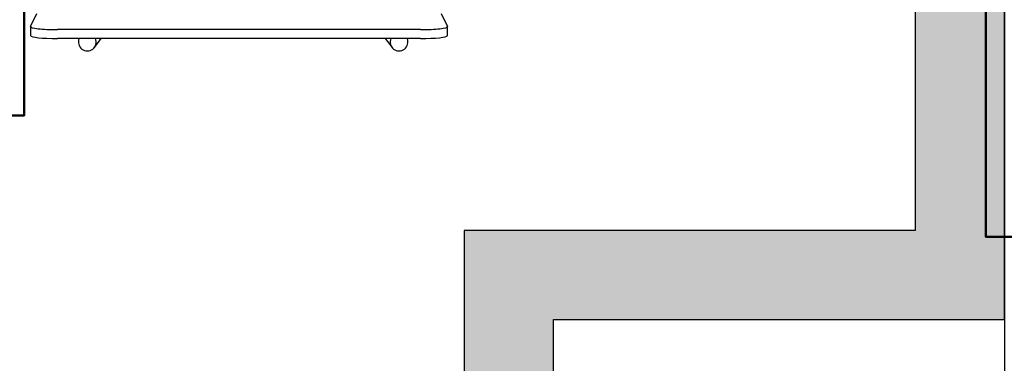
# Model space of a CAD drawing. Header units: metres. Extents: x -1 to 430, y -6 to 31.
# Tile 133 of 169: x 420.144 to 421.247, y 14.771 to 15.156. Entities that reach past the tile are written whole.
import ezdxf

# ---------------------------------------------------------------- set-up
doc = ezdxf.new("R2010")
doc.units = ezdxf.units.M
doc.linetypes.add('CONTINUA', pattern=[0])
for name, color, linetype, lineweight in [('3D PA MURS', 7, 'CONTINUA', 25), ('3D PA MURS NOUS', 7, 'CONTINUA', 25), ('P2 MOBLES 2D', 7, 'CONTINUA', 25), ('P4 MOBLES', 7, 'CONTINUA', 25), ('PA MOBLES', 7, 'CONTINUA', 25)]:
    doc.layers.add(name, color=color, linetype=linetype, lineweight=lineweight)

# ---------------------------------------------------------------- blocks, each defined once
blk = doc.blocks.new('OBJETO_COMPLEJO_54')
at = {"layer": 'P2 MOBLES 2D', "color": 202, "linetype": 'CONTINUA', "lineweight": 50, "transparency": 33554687}
blk.add_lwpolyline([(422.6276, 15.7124), (421.2264, 15.7124), (421.2264, 14.9123), (422.6276, 14.9123), (422.6276, 15.7124)], close=True, dxfattribs=at)
blk = doc.blocks.new('OBJETO_COMPLEJO_112')
at = {"layer": 'P4 MOBLES', "color": 202, "linetype": 'CONTINUA', "lineweight": 50, "transparency": 33554687}
blk.add_lwpolyline([(420.1192, 15.0485), (420.1488, 15.0485), (420.1488, 15.311), (420.1192, 15.311), (420.1192, 14.9215), (420.0768, 14.9215)], dxfattribs=at)

msp = doc.modelspace()

# ---------------------------------------------------------------- hatches: boundary and pattern name
at = {"layer": '3D PA MURS NOUS', "linetype": 'CONTINUA', "lineweight": 18, "transparency": 33554687}
for points in [[(421.247, 14.9196), (421.247, 16.5508), (421.147, 16.5508), (421.147, 14.9196)], [(421.247, 14.9196), (420.6419, 14.9196), (420.6419, 14.8196), (421.247, 14.8196)], [(420.7419, 14.3196), (420.7419, 14.8196), (420.6419, 14.8196), (420.6419, 14.3196)]]:
    msp.add_hatch(color=40, dxfattribs=at).paths.add_polyline_path(points)

# ---------------------------------------------------------------- linework, layer by layer
at = {"layer": '3D PA MURS', "color": 7, "linetype": 'CONTINUA', "lineweight": 25, "transparency": 33554687}
msp.add_line((421.247, 19.2295), (421.247, 14.5496), dxfattribs=at)
at = {"layer": '3D PA MURS NOUS', "color": 7, "linetype": 'CONTINUA', "lineweight": 25, "transparency": 33554687}
for p, q in [((421.147, 16.5508), (421.147, 14.9196)), ((421.247, 14.9196), (421.247, 16.5508)), ((421.147, 14.9196), (420.6419, 14.9196)), ((420.6419, 14.9196), (420.6419, 14.8196)), ((421.247, 14.8196), (421.247, 14.9196)), ((420.6419, 14.8196), (420.6419, 14.3196)), ((420.7419, 14.3196), (420.7419, 14.8196)), ((420.7419, 14.8196), (421.247, 14.8196))]:
    msp.add_line(p, q, dxfattribs=at)
at = {"layer": 'PA MOBLES', "color": 180, "transparency": 33554687}
for p, q in [((420.156, 15.148), (420.163, 15.1629)), ((420.6159, 15.1629), (420.6229, 15.148)), ((420.156, 15.1479), (420.156, 15.1379)), ((420.6229, 15.1379), (420.6229, 15.1479)), ((420.5929, 15.1447), (420.186, 15.1447)), ((420.5929, 15.1347), (420.186, 15.1347)), ((420.2275, 15.1248), (420.235, 15.1347)), ((420.5533, 15.1347), (420.5609, 15.1248))]:
    msp.add_line(p, q, dxfattribs=at)
for centre, major_axis, ratio, start_param, end_param in [((420.186, 15.1479), (-0.03, 0), 0.106466, 6.233227, 7.853982), ((420.5929, 15.1479), (0.03, 0), 0.106466, 4.712389, 6.333144), ((420.186, 15.1379), (-0.03, 0), 0.106466, 0, 1.570796), ((420.5929, 15.1379), (0.03, 0), 0.106466, 4.712389, 6.283185), ((420.2195, 15.1308), (-0.00796, 0.00605), 0.993992, 0.250094, 4.196569), ((420.5688, 15.1308), (0.00796, 0.00605), 0.993992, 2.086617, 6.033091)]:
    msp.add_ellipse(centre, major_axis=major_axis, ratio=ratio, start_param=start_param, end_param=end_param, dxfattribs=at)

# ---------------------------------------------------------------- block references
at = {"layer": 'P2 MOBLES 2D', "color": 202, "linetype": 'CONTINUA', "lineweight": 50, "transparency": 33554687}
msp.add_blockref('OBJETO_COMPLEJO_54', (0, 0), dxfattribs=at)
at = {"layer": 'P4 MOBLES', "color": 202, "linetype": 'CONTINUA', "lineweight": 50, "transparency": 33554687}
msp.add_blockref('OBJETO_COMPLEJO_112', (0, 0), dxfattribs=at)

doc.saveas('drawing.dxf')
